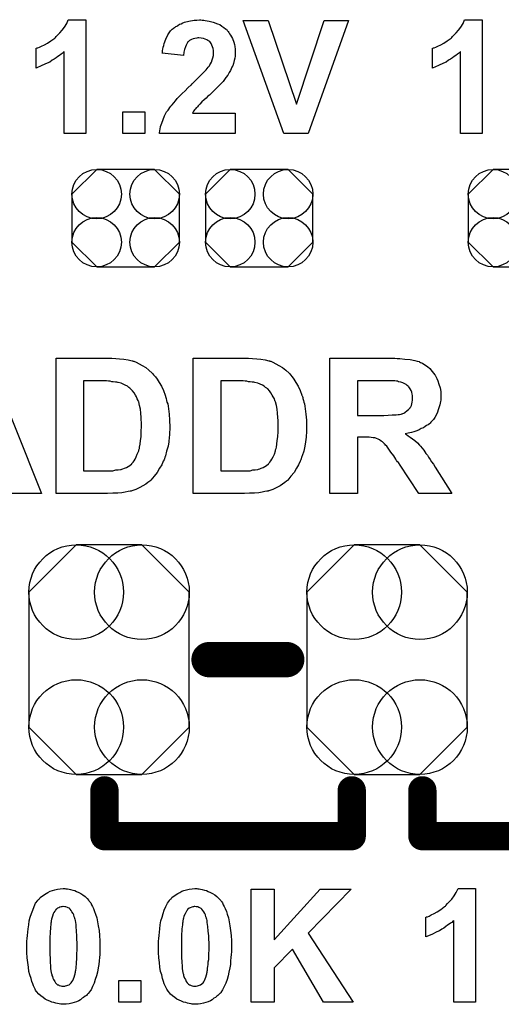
# Model space of a CAD drawing. Extents: x -1.9 to 24.2, y -3.9 to 53.4.
# Tile 10 of 21: x 8.8 to 12.2, y 16.3 to 23.4. Entities that reach past the tile are written whole.
import ezdxf

# ---------------------------------------------------------------- set-up
doc = ezdxf.new("R2010")
doc.units = 0
doc.layers.get('0').update_dxf_attribs({"linetype": 'CONTINUOUS'})
doc.layers.add('gto', color=2, linetype='CONTINUOUS')
doc.layers.add('gts', color=1, linetype='CONTINUOUS')

# ---------------------------------------------------------------- blocks, each defined once
blk = doc.blocks.new('D31')
at = {"const_width": 0.127}
blk.add_lwpolyline([(-0.0635, 0, 1), (0.0635, 0, 1)], format="xyb", close=True, dxfattribs=at)
blk = doc.blocks.new('D28')
at = {"const_width": 0.1016}
blk.add_lwpolyline([(-0.0508, 0, 1), (0.0508, 0, 1)], format="xyb", close=True, dxfattribs=at)
blk = doc.blocks.new('D76')
blk.add_lwpolyline([(-0.38608, 0.17272), (-0.38608, -0.17272), (-0.20828, -0.35052), (0.20828, -0.35052), (0.38608, -0.17272), (0.38608, 0.17272), (0.20828, 0.35052), (-0.20828, 0.35052)], close=True)
for centre in [(-0.20828, 0.17272), (0.20828, 0.17272), (-0.20828, -0.17272), (0.20828, -0.17272)]:
    blk.add_circle(centre, 0.1778)
blk = doc.blocks.new('D87')
blk.add_lwpolyline([(-0.57658, 0.48514), (-0.57658, -0.48514), (-0.23622, -0.8255), (0.23622, -0.8255), (0.57658, -0.48514), (0.57658, 0.48514), (0.23622, 0.8255), (-0.23622, 0.8255)], close=True)
for centre in [(-0.23622, 0.48514), (0.23622, 0.48514), (-0.23622, -0.48514), (0.23622, -0.48514)]:
    blk.add_circle(centre, 0.34036)

msp = doc.modelspace()

# ---------------------------------------------------------------- linework, layer by layer
at = {"layer": 'gto', "color": 2}
for points in [[(9.237998, 22.580645), (9.083058, 22.580645), (9.083058, 23.167386), (9.080518, 23.167386), (9.077978, 23.164846), (9.075438, 23.162306), (9.067818, 23.154686), (9.060198, 23.149606), (9.050038, 23.141986), (9.037338, 23.134366), (9.024638, 23.124206), (9.011938, 23.114046), (8.996698, 23.106426), (8.978918, 23.093726), (8.961138, 23.086106), (8.923038, 23.068326), (8.882398, 23.050546), (8.882398, 23.192786), (8.882398, 23.192786), (8.884938, 23.192786), (8.887478, 23.195326), (8.892558, 23.195326), (8.905258, 23.200406), (8.920498, 23.208026), (8.940818, 23.218186), (8.963678, 23.230886), (8.986538, 23.246126), (9.014478, 23.266447), (9.014478, 23.266447), (9.017018, 23.268987), (9.019558, 23.271527), (9.024638, 23.276607), (9.037338, 23.289307), (9.052578, 23.304547), (9.067818, 23.322327), (9.085598, 23.345187), (9.100838, 23.370587), (9.110998, 23.398527), (9.237998, 23.398527), (9.237998, 22.580645)], [(10.0762, 23.395987), (10.08636, 23.395987), (10.09652, 23.393447), (10.11176, 23.390907), (10.12446, 23.388367), (10.15494, 23.380747), (10.18542, 23.368047), (10.2032, 23.362967), (10.2159, 23.352807), (10.23114, 23.342647), (10.24384, 23.332487), (10.24638, 23.329947), (10.24892, 23.329947), (10.251461, 23.324867), (10.254001, 23.319787), (10.261621, 23.314707), (10.266701, 23.307087), (10.271781, 23.296927), (10.279401, 23.286767), (10.292101, 23.263907), (10.302261, 23.235966), (10.307341, 23.220726), (10.309881, 23.205486), (10.312421, 23.187706), (10.312421, 23.169926), (10.312421, 23.167386), (10.312421, 23.159766), (10.312421, 23.149606), (10.312421, 23.136906), (10.309881, 23.121666), (10.304801, 23.103886), (10.299721, 23.083566), (10.294641, 23.065786), (10.292101, 23.063246), (10.289561, 23.058166), (10.284481, 23.045466), (10.279401, 23.032766), (10.269241, 23.017526), (10.259081, 22.999746), (10.24638, 22.981966), (10.23114, 22.961646), (10.23114, 22.961646), (10.22606, 22.954026), (10.21844, 22.946406), (10.20828, 22.936246), (10.19304, 22.921006), (10.17526, 22.903226), (10.15494, 22.882906), (10.12954, 22.857506), (10.127, 22.857506), (10.127, 22.854966), (10.12192, 22.852426), (10.11684, 22.847346), (10.10414, 22.834646), (10.0889, 22.821946), (10.07366, 22.806706), (10.05842, 22.791466), (10.04572, 22.778766), (10.04064, 22.771146), (10.03556, 22.766066), (10.03556, 22.766066), (10.03302, 22.763526), (10.02794, 22.758446), (10.02286, 22.753366), (10.0127, 22.740665), (10.00508, 22.725425), (10.312421, 22.725425), (10.312421, 22.580645), (9.76886, 22.580645), (9.76886, 22.580645), (9.76886, 22.583185), (9.76886, 22.588265), (9.7714, 22.595885), (9.7714, 22.600965), (9.77394, 22.611125), (9.77648, 22.631445), (9.7841, 22.654305), (9.79426, 22.679705), (9.80442, 22.707645), (9.81966, 22.735585), (9.81966, 22.735585), (9.8222, 22.738125), (9.82474, 22.743205), (9.82982, 22.748285), (9.8349, 22.755906), (9.84252, 22.766066), (9.85014, 22.776226), (9.8603, 22.786386), (9.87046, 22.801626), (9.88316, 22.814326), (9.89586, 22.832106), (9.91364, 22.849886), (9.93142, 22.867666), (9.95174, 22.887986), (9.97206, 22.908306), (9.99492, 22.931166), (9.99746, 22.931166), (10, 22.936246), (10.00508, 22.938786), (10.0127, 22.946406), (10.02032, 22.954026), (10.03048, 22.964186), (10.0508, 22.984506), (10.07366, 23.007366), (10.09398, 23.027686), (10.10414, 23.037846), (10.11176, 23.048006), (10.11938, 23.058166), (10.12446, 23.063246), (10.127, 23.065786), (10.12954, 23.073406), (10.13462, 23.081026), (10.14224, 23.093726), (10.14732, 23.108966), (10.1524, 23.124206), (10.15748, 23.141986), (10.15748, 23.159766), (10.15748, 23.159766), (10.15748, 23.162306), (10.15748, 23.167386), (10.15748, 23.177546), (10.15494, 23.190246), (10.14986, 23.202946), (10.14478, 23.215646), (10.1397, 23.228346), (10.12954, 23.241046), (10.127, 23.241046), (10.12446, 23.243586), (10.11684, 23.248666), (10.10922, 23.253747), (10.09652, 23.258827), (10.08382, 23.263907), (10.06858, 23.266447), (10.0508, 23.268987), (10.04318, 23.268987), (10.03556, 23.266447), (10.02286, 23.263907), (10.01016, 23.261367), (9.99746, 23.256287), (9.98476, 23.248666), (9.9746, 23.238506), (9.97206, 23.238506), (9.96952, 23.233426), (9.96444, 23.225806), (9.95936, 23.215646), (9.95428, 23.202946), (9.9492, 23.185166), (9.94412, 23.164846), (9.94158, 23.141986), (9.78664, 23.157226), (9.78664, 23.157226), (9.78918, 23.162306), (9.78918, 23.167386), (9.78918, 23.177546), (9.79172, 23.187706), (9.79426, 23.200406), (9.79934, 23.213106), (9.80188, 23.228346), (9.81458, 23.258827), (9.82728, 23.289307), (9.83744, 23.304547), (9.8476, 23.317247), (9.8603, 23.329947), (9.873, 23.340107), (9.873, 23.342647), (9.87554, 23.342647), (9.88062, 23.345187), (9.8857, 23.350267), (9.89332, 23.352807), (9.90094, 23.357887), (9.9111, 23.365507), (9.9238, 23.368047), (9.9365, 23.375667), (9.9492, 23.380747), (9.97968, 23.388367), (10.01778, 23.395987), (10.03556, 23.395987), (10.05588, 23.398527), (10.06604, 23.398527), (10.0762, 23.395987)], [(10.838202, 22.580645), (10.662941, 22.580645), (10.370841, 23.393447), (10.548641, 23.393447), (10.754382, 22.791466), (10.952502, 23.393447), (11.127762, 23.393447), (10.838202, 22.580645)], [(12.087884, 22.580645), (11.932944, 22.580645), (11.932944, 23.167386), (11.930404, 23.167386), (11.930404, 23.164846), (11.925324, 23.162306), (11.917704, 23.154686), (11.910084, 23.149606), (11.899924, 23.141986), (11.887224, 23.134366), (11.874524, 23.124206), (11.861824, 23.114046), (11.846584, 23.106426), (11.828804, 23.093726), (11.811024, 23.086106), (11.775464, 23.068326), (11.732283, 23.050546), (11.732283, 23.192786), (11.732283, 23.192786), (11.734823, 23.192786), (11.737363, 23.195326), (11.742443, 23.195326), (11.755144, 23.200406), (11.770384, 23.208026), (11.790704, 23.218186), (11.813564, 23.230886), (11.836424, 23.246126), (11.864364, 23.266447), (11.864364, 23.266447), (11.866904, 23.268987), (11.869444, 23.271527), (11.874524, 23.276607), (11.887224, 23.289307), (11.902464, 23.304547), (11.917704, 23.322327), (11.935484, 23.345187), (11.950724, 23.370587), (11.960884, 23.398527), (12.087884, 23.398527), (12.087884, 22.580645)], [(9.662179, 22.580645), (9.504699, 22.580645), (9.504699, 22.735585), (9.662179, 22.735585), (9.662179, 22.580645)], [(8.920498, 19.98984), (8.707137, 19.98984), (8.623317, 20.21082), (8.229616, 20.21082), (8.150876, 19.98984), (7.942596, 19.98984), (8.318517, 20.965202), (8.529337, 20.965202), (8.920498, 19.98984)], [(9.425959, 20.965202), (9.453899, 20.962662), (9.481839, 20.960122), (9.512319, 20.957582), (9.542799, 20.952502), (9.570739, 20.944882), (9.570739, 20.944882), (9.573279, 20.944882), (9.578359, 20.942342), (9.583439, 20.942342), (9.601219, 20.934722), (9.621539, 20.924562), (9.644399, 20.911862), (9.669799, 20.896622), (9.692659, 20.878842), (9.715519, 20.855982), (9.718059, 20.855982), (9.718059, 20.853442), (9.725679, 20.843282), (9.738379, 20.830582), (9.75108, 20.812802), (9.76632, 20.789942), (9.78156, 20.762002), (9.7968, 20.731521), (9.8095, 20.698501), (9.8095, 20.695961), (9.81204, 20.693421), (9.81204, 20.688341), (9.81458, 20.680721), (9.81712, 20.673101), (9.81966, 20.660401), (9.8222, 20.647701), (9.82728, 20.635001), (9.82982, 20.619761), (9.83236, 20.599441), (9.8349, 20.581661), (9.83744, 20.561341), (9.83998, 20.518161), (9.84252, 20.467361), (9.84252, 20.467361), (9.84252, 20.462281), (9.84252, 20.457201), (9.84252, 20.447041), (9.83998, 20.436881), (9.83998, 20.424181), (9.83998, 20.411481), (9.83744, 20.396241), (9.8349, 20.363221), (9.82982, 20.330201), (9.81966, 20.294641), (9.81204, 20.261621), (9.81204, 20.259081), (9.8095, 20.256541), (9.80696, 20.251461), (9.80442, 20.2413), (9.80188, 20.23368), (9.79426, 20.22352), (9.7841, 20.19812), (9.76886, 20.17272), (9.75108, 20.14224), (9.730759, 20.1143), (9.705359, 20.08636), (9.702819, 20.08382), (9.697739, 20.07874), (9.685039, 20.07112), (9.669799, 20.05842), (9.649479, 20.04572), (9.626619, 20.03302), (9.598679, 20.02032), (9.568199, 20.01016), (9.568199, 20.01016), (9.565659, 20.00762), (9.560579, 20.00762), (9.558039, 20.00762), (9.542799, 20.00508), (9.522479, 20), (9.497079, 19.99492), (9.469139, 19.99238), (9.433579, 19.99238), (9.395479, 19.98984), (9.024638, 19.98984), (9.024638, 20.965202), (9.415799, 20.965202), (9.425959, 20.965202)], [(10.408941, 20.965202), (10.436881, 20.962662), (10.467361, 20.960122), (10.497841, 20.957582), (10.528321, 20.952502), (10.553721, 20.944882), (10.556261, 20.944882), (10.558801, 20.944882), (10.561341, 20.942342), (10.568961, 20.942342), (10.584201, 20.934722), (10.604521, 20.924562), (10.627381, 20.911862), (10.652781, 20.896622), (10.675641, 20.878842), (10.701041, 20.855982), (10.701041, 20.855982), (10.703581, 20.853442), (10.711201, 20.843282), (10.721361, 20.830582), (10.734061, 20.812802), (10.749301, 20.789942), (10.764542, 20.762002), (10.779782, 20.731521), (10.792482, 20.698501), (10.792482, 20.695961), (10.795022, 20.693421), (10.797562, 20.688341), (10.800102, 20.680721), (10.800102, 20.673101), (10.802642, 20.660401), (10.805182, 20.647701), (10.810262, 20.635001), (10.812802, 20.619761), (10.815342, 20.599441), (10.817882, 20.581661), (10.820422, 20.561341), (10.825502, 20.518161), (10.825502, 20.467361), (10.825502, 20.467361), (10.825502, 20.462281), (10.825502, 20.457201), (10.825502, 20.447041), (10.825502, 20.436881), (10.825502, 20.424181), (10.822962, 20.411481), (10.822962, 20.396241), (10.817882, 20.363221), (10.812802, 20.330201), (10.805182, 20.294641), (10.795022, 20.261621), (10.795022, 20.259081), (10.792482, 20.256541), (10.789942, 20.251461), (10.787402, 20.2413), (10.784862, 20.23368), (10.779782, 20.22352), (10.767082, 20.19812), (10.754382, 20.17272), (10.736601, 20.14224), (10.713741, 20.1143), (10.690881, 20.08636), (10.688341, 20.08382), (10.680721, 20.07874), (10.670561, 20.07112), (10.652781, 20.05842), (10.635001, 20.04572), (10.612141, 20.03302), (10.584201, 20.02032), (10.553721, 20.01016), (10.551181, 20.01016), (10.548641, 20.00762), (10.546101, 20.00762), (10.541021, 20.00762), (10.525781, 20.00508), (10.505461, 20), (10.482601, 19.99492), (10.452121, 19.99238), (10.416561, 19.99238), (10.378461, 19.98984), (10.01016, 19.98984), (10.01016, 20.965202), (10.398781, 20.965202), (10.408941, 20.965202)], [(11.445263, 20.965202), (11.460503, 20.965202), (11.478283, 20.962662), (11.496063, 20.962662), (11.531623, 20.957582), (11.569723, 20.955042), (11.605283, 20.947422), (11.620523, 20.942342), (11.635763, 20.939802), (11.635763, 20.939802), (11.638303, 20.937262), (11.645923, 20.932182), (11.658623, 20.927102), (11.676403, 20.916942), (11.694183, 20.904242), (11.711963, 20.889002), (11.729743, 20.868682), (11.747523, 20.843282), (11.747523, 20.843282), (11.750064, 20.840742), (11.752604, 20.838202), (11.755144, 20.833122), (11.762764, 20.817882), (11.770384, 20.800102), (11.778004, 20.777242), (11.785624, 20.751842), (11.790704, 20.723901), (11.790704, 20.690881), (11.790704, 20.690881), (11.790704, 20.688341), (11.790704, 20.680721), (11.790704, 20.673101), (11.790704, 20.662941), (11.788164, 20.652781), (11.783084, 20.627381), (11.775464, 20.599441), (11.765304, 20.568961), (11.747523, 20.538481), (11.737363, 20.523241), (11.727203, 20.510541), (11.724663, 20.508001), (11.724663, 20.508001), (11.719583, 20.502921), (11.714503, 20.497841), (11.709423, 20.492761), (11.699263, 20.485141), (11.689103, 20.480061), (11.678943, 20.472441), (11.666243, 20.462281), (11.651003, 20.457201), (11.635763, 20.449581), (11.617983, 20.441961), (11.597663, 20.434341), (11.579883, 20.429261), (11.557023, 20.424181), (11.534163, 20.419101), (11.534163, 20.419101), (11.536703, 20.419101), (11.544323, 20.414021), (11.557023, 20.406401), (11.569723, 20.396241), (11.587503, 20.383541), (11.605283, 20.370841), (11.623063, 20.355601), (11.638303, 20.337821), (11.638303, 20.337821), (11.645923, 20.330201), (11.656083, 20.317501), (11.668783, 20.302261), (11.684023, 20.279401), (11.694183, 20.266701), (11.701803, 20.251461), (11.714503, 20.23622), (11.724663, 20.21844), (11.737363, 20.20066), (11.750064, 20.18034), (11.869444, 19.98984), (11.633223, 19.98984), (11.493523, 20.20066), (11.490983, 20.2032), (11.490983, 20.20574), (11.485903, 20.21336), (11.480823, 20.21844), (11.473203, 20.2286), (11.468123, 20.23876), (11.452883, 20.261621), (11.432563, 20.287021), (11.417323, 20.309881), (11.402083, 20.330201), (11.394463, 20.337821), (11.389383, 20.345441), (11.386843, 20.345441), (11.384303, 20.350521), (11.379223, 20.355601), (11.371603, 20.363221), (11.361443, 20.368301), (11.351283, 20.375921), (11.341123, 20.381001), (11.328423, 20.386081), (11.328423, 20.386081), (11.323343, 20.388621), (11.315723, 20.391161), (11.305563, 20.391161), (11.290323, 20.393701), (11.275083, 20.396241), (11.254763, 20.396241), (11.191262, 20.396241), (11.191262, 19.98984), (10.993142, 19.98984), (10.993142, 20.965202), (11.432563, 20.965202), (11.445263, 20.965202)], [(9.352299, 20.800102), (9.222758, 20.800102), (9.222758, 20.15494), (9.395479, 20.15494), (9.415799, 20.15494), (9.433579, 20.15494), (9.453899, 20.16002), (9.471679, 20.16002), (9.486919, 20.16256), (9.491999, 20.16256), (9.497079, 20.1651), (9.504699, 20.16764), (9.517399, 20.17272), (9.530099, 20.1778), (9.542799, 20.18542), (9.555499, 20.19304), (9.568199, 20.2032), (9.568199, 20.20574), (9.573279, 20.21082), (9.578359, 20.2159), (9.585979, 20.22606), (9.593599, 20.23876), (9.601219, 20.254001), (9.608839, 20.274321), (9.618999, 20.297181), (9.618999, 20.299721), (9.618999, 20.299721), (9.618999, 20.304801), (9.621539, 20.309881), (9.624079, 20.314961), (9.624079, 20.325121), (9.629159, 20.345441), (9.631699, 20.370841), (9.636779, 20.398781), (9.636779, 20.436881), (9.639319, 20.474981), (9.639319, 20.477521), (9.639319, 20.482601), (9.639319, 20.487681), (9.639319, 20.495301), (9.639319, 20.505461), (9.636779, 20.515621), (9.636779, 20.538481), (9.634239, 20.568961), (9.631699, 20.596901), (9.624079, 20.624841), (9.618999, 20.650241), (9.618999, 20.650241), (9.616459, 20.652781), (9.613919, 20.660401), (9.608839, 20.670561), (9.603759, 20.685801), (9.596139, 20.698501), (9.585979, 20.713741), (9.573279, 20.728981), (9.560579, 20.744221), (9.560579, 20.744221), (9.555499, 20.749301), (9.547879, 20.754382), (9.537719, 20.762002), (9.522479, 20.769622), (9.507239, 20.777242), (9.491999, 20.784862), (9.471679, 20.789942), (9.469139, 20.789942), (9.461519, 20.792482), (9.451359, 20.792482), (9.436119, 20.795022), (9.425959, 20.795022), (9.413259, 20.797562), (9.400559, 20.797562), (9.387859, 20.800102), (9.370079, 20.800102), (9.352299, 20.800102)], [(10.335281, 20.800102), (10.20828, 20.800102), (10.20828, 20.15494), (10.381001, 20.15494), (10.398781, 20.15494), (10.419101, 20.15494), (10.439421, 20.16002), (10.457201, 20.16002), (10.472441, 20.16256), (10.474981, 20.16256), (10.480061, 20.1651), (10.490221, 20.16764), (10.500381, 20.17272), (10.513081, 20.1778), (10.525781, 20.18542), (10.538481, 20.19304), (10.551181, 20.2032), (10.553721, 20.20574), (10.556261, 20.21082), (10.561341, 20.2159), (10.568961, 20.22606), (10.576581, 20.23876), (10.586741, 20.254001), (10.594361, 20.274321), (10.601981, 20.297181), (10.601981, 20.299721), (10.601981, 20.299721), (10.601981, 20.304801), (10.604521, 20.309881), (10.607061, 20.314961), (10.609601, 20.325121), (10.612141, 20.345441), (10.614681, 20.370841), (10.619761, 20.398781), (10.622301, 20.436881), (10.622301, 20.474981), (10.622301, 20.477521), (10.622301, 20.482601), (10.622301, 20.487681), (10.622301, 20.495301), (10.622301, 20.505461), (10.622301, 20.515621), (10.619761, 20.538481), (10.617221, 20.568961), (10.614681, 20.596901), (10.609601, 20.624841), (10.601981, 20.650241), (10.601981, 20.650241), (10.599441, 20.652781), (10.596901, 20.660401), (10.594361, 20.670561), (10.586741, 20.685801), (10.579121, 20.698501), (10.568961, 20.713741), (10.558801, 20.728981), (10.546101, 20.744221), (10.543561, 20.744221), (10.541021, 20.749301), (10.530861, 20.754382), (10.520701, 20.762002), (10.508001, 20.769622), (10.492761, 20.777242), (10.474981, 20.784862), (10.454661, 20.789942), (10.454661, 20.789942), (10.447041, 20.792482), (10.434341, 20.792482), (10.419101, 20.795022), (10.408941, 20.795022), (10.396241, 20.797562), (10.383541, 20.797562), (10.370841, 20.800102), (10.353061, 20.800102), (10.335281, 20.800102)], [(11.417323, 20.800102), (11.191262, 20.800102), (11.191262, 20.551181), (11.381763, 20.551181), (11.412243, 20.553721), (11.440183, 20.556261), (11.470663, 20.556261), (11.483363, 20.558801), (11.493523, 20.558801), (11.506223, 20.561341), (11.511303, 20.563881), (11.513843, 20.563881), (11.518923, 20.566421), (11.524003, 20.568961), (11.531623, 20.574041), (11.549403, 20.586741), (11.559563, 20.594361), (11.567183, 20.604521), (11.569723, 20.607061), (11.569723, 20.609601), (11.574803, 20.614681), (11.579883, 20.624841), (11.582423, 20.635001), (11.584963, 20.647701), (11.587503, 20.662941), (11.587503, 20.678181), (11.587503, 20.680721), (11.587503, 20.685801), (11.587503, 20.695961), (11.584963, 20.706121), (11.582423, 20.718821), (11.577343, 20.731521), (11.569723, 20.744221), (11.562103, 20.756922), (11.559563, 20.756922), (11.557023, 20.762002), (11.549403, 20.767082), (11.541783, 20.774702), (11.531623, 20.779782), (11.518923, 20.787402), (11.503683, 20.792482), (11.485903, 20.795022), (11.485903, 20.795022), (11.480823, 20.797562), (11.473203, 20.797562), (11.460503, 20.800102), (11.430023, 20.800102), (11.417323, 20.800102)], [(9.095758, 17.147574), (9.105918, 17.147574), (9.118618, 17.145034), (9.128778, 17.142494), (9.144018, 17.137414), (9.159258, 17.134874), (9.171958, 17.127254), (9.187198, 17.122174), (9.202438, 17.114554), (9.217678, 17.104394), (9.232918, 17.091694), (9.248158, 17.078994), (9.260859, 17.063754), (9.260859, 17.063754), (9.263399, 17.058674), (9.268479, 17.053594), (9.273559, 17.045974), (9.278639, 17.033274), (9.286259, 17.020574), (9.293879, 17.005334), (9.301499, 16.985014), (9.309119, 16.964694), (9.316739, 16.939294), (9.321819, 16.911354), (9.326899, 16.880874), (9.334519, 16.847854), (9.337059, 16.812294), (9.339599, 16.774194), (9.339599, 16.733553), (9.339599, 16.731013), (9.339599, 16.731013), (9.339599, 16.725933), (9.339599, 16.720853), (9.339599, 16.710693), (9.339599, 16.695453), (9.339599, 16.675133), (9.337059, 16.654813), (9.334519, 16.629413), (9.331979, 16.604013), (9.326899, 16.578613), (9.321819, 16.548133), (9.314199, 16.522733), (9.306579, 16.494793), (9.298959, 16.469393), (9.286259, 16.443993), (9.276099, 16.421133), (9.260859, 16.400813), (9.260859, 16.398273), (9.258319, 16.395733), (9.253239, 16.393193), (9.248158, 16.388113), (9.243078, 16.380493), (9.232918, 16.375413), (9.222758, 16.365253), (9.212598, 16.360173), (9.199898, 16.350013), (9.187198, 16.342393), (9.171958, 16.334773), (9.154178, 16.329693), (9.138938, 16.324613), (9.118618, 16.319533), (9.098298, 16.316993), (9.075438, 16.316993), (9.072898, 16.316993), (9.065278, 16.316993), (9.057658, 16.316993), (9.047498, 16.319533), (9.034798, 16.322073), (9.022098, 16.324613), (9.009398, 16.329693), (8.994158, 16.332233), (8.978918, 16.339853), (8.961138, 16.347473), (8.945898, 16.355093), (8.930658, 16.365253), (8.915418, 16.377953), (8.900178, 16.390653), (8.884938, 16.408433), (8.884938, 16.408433), (8.882398, 16.410973), (8.877318, 16.418593), (8.874778, 16.426213), (8.869698, 16.436373), (8.862078, 16.449073), (8.856998, 16.464313), (8.849378, 16.482093), (8.844298, 16.502413), (8.836678, 16.527813), (8.829058, 16.553213), (8.826518, 16.583693), (8.821438, 16.616713), (8.816358, 16.652273), (8.813818, 16.690373), (8.813818, 16.733553), (8.813818, 16.733553), (8.813818, 16.736093), (8.813818, 16.738633), (8.813818, 16.743713), (8.813818, 16.756414), (8.813818, 16.771654), (8.816358, 16.789434), (8.818898, 16.812294), (8.821438, 16.835154), (8.823978, 16.860554), (8.829058, 16.888494), (8.831598, 16.916434), (8.839218, 16.944374), (8.846838, 16.969774), (8.856998, 16.995174), (8.867158, 17.020574), (8.877318, 17.043434), (8.892558, 17.063754), (8.892558, 17.066294), (8.895098, 17.068834), (8.900178, 17.073914), (8.905258, 17.076454), (8.910338, 17.084074), (8.920498, 17.091694), (8.930658, 17.099314), (8.940818, 17.106934), (8.953518, 17.114554), (8.966218, 17.122174), (8.981458, 17.129794), (8.999238, 17.134874), (9.014478, 17.139954), (9.034798, 17.145034), (9.055118, 17.147574), (9.075438, 17.150114), (9.088138, 17.150114), (9.095758, 17.147574)], [(10.04318, 17.147574), (10.05334, 17.147574), (10.0635, 17.145034), (10.0762, 17.142494), (10.09144, 17.137414), (10.10668, 17.134874), (10.11938, 17.127254), (10.13462, 17.122174), (10.14986, 17.114554), (10.1651, 17.104394), (10.18034, 17.091694), (10.19558, 17.078994), (10.20828, 17.063754), (10.20828, 17.063754), (10.21082, 17.058674), (10.2159, 17.053594), (10.22098, 17.045974), (10.22606, 17.033274), (10.23368, 17.020574), (10.2413, 17.005334), (10.24892, 16.985014), (10.254001, 16.964694), (10.264161, 16.939294), (10.269241, 16.911354), (10.274321, 16.880874), (10.279401, 16.847854), (10.284481, 16.812294), (10.287021, 16.774194), (10.287021, 16.733553), (10.287021, 16.731013), (10.287021, 16.731013), (10.287021, 16.725933), (10.287021, 16.720853), (10.287021, 16.710693), (10.287021, 16.695453), (10.284481, 16.675133), (10.281941, 16.654813), (10.279401, 16.629413), (10.279401, 16.604013), (10.274321, 16.578613), (10.266701, 16.548133), (10.261621, 16.522733), (10.254001, 16.494793), (10.24638, 16.469393), (10.23368, 16.443993), (10.22098, 16.421133), (10.20828, 16.400813), (10.20574, 16.398273), (10.2032, 16.395733), (10.20066, 16.393193), (10.19558, 16.388113), (10.18796, 16.380493), (10.18034, 16.375413), (10.17018, 16.365253), (10.16002, 16.360173), (10.14732, 16.350013), (10.13462, 16.342393), (10.11938, 16.334773), (10.1016, 16.329693), (10.08382, 16.324613), (10.0635, 16.319533), (10.04572, 16.316993), (10.02286, 16.316993), (10.01778, 16.316993), (10.0127, 16.316993), (10.00254, 16.316993), (9.99492, 16.319533), (9.98222, 16.322073), (9.96952, 16.324613), (9.95682, 16.329693), (9.94158, 16.332233), (9.92634, 16.339853), (9.90856, 16.347473), (9.89332, 16.355093), (9.87808, 16.365253), (9.86284, 16.377953), (9.8476, 16.390653), (9.83236, 16.408433), (9.83236, 16.408433), (9.82982, 16.410973), (9.82474, 16.418593), (9.8222, 16.426213), (9.81712, 16.436373), (9.8095, 16.449073), (9.80188, 16.464313), (9.7968, 16.482093), (9.78918, 16.502413), (9.7841, 16.527813), (9.77648, 16.553213), (9.7714, 16.583693), (9.76886, 16.616713), (9.76378, 16.652273), (9.76124, 16.690373), (9.76124, 16.733553), (9.76124, 16.733553), (9.76124, 16.736093), (9.76124, 16.738633), (9.76124, 16.743713), (9.76124, 16.756414), (9.76124, 16.771654), (9.76378, 16.789434), (9.76632, 16.812294), (9.76886, 16.835154), (9.7714, 16.860554), (9.77394, 16.888494), (9.77902, 16.916434), (9.78664, 16.944374), (9.79426, 16.969774), (9.80188, 16.995174), (9.81458, 17.020574), (9.82474, 17.043434), (9.83998, 17.063754), (9.83998, 17.066294), (9.84252, 17.068834), (9.8476, 17.073914), (9.85268, 17.076454), (9.85776, 17.084074), (9.86538, 17.091694), (9.87808, 17.099314), (9.88824, 17.106934), (9.90094, 17.114554), (9.91364, 17.122174), (9.92888, 17.129794), (9.94412, 17.134874), (9.9619, 17.139954), (9.98222, 17.145034), (10.00254, 17.147574), (10.02286, 17.150114), (10.03556, 17.150114), (10.04318, 17.147574)], [(10.838202, 16.827534), (11.160782, 16.332233), (10.947422, 16.332233), (10.723901, 16.713233), (10.591821, 16.578613), (10.591821, 16.332233), (10.426721, 16.332233), (10.426721, 17.145034), (10.591821, 17.145034), (10.591821, 16.781814), (10.924562, 17.145034), (11.145542, 17.145034), (10.838202, 16.827534)], [(12.039624, 16.332233), (11.884684, 16.332233), (11.884684, 16.918974), (11.884684, 16.918974), (11.882144, 16.916434), (11.877064, 16.913894), (11.869444, 16.906274), (11.861824, 16.901194), (11.851664, 16.893574), (11.838964, 16.885954), (11.826264, 16.875794), (11.813564, 16.865634), (11.798324, 16.858014), (11.780544, 16.845314), (11.762764, 16.837694), (11.727203, 16.819914), (11.684023, 16.802134), (11.684023, 16.944374), (11.684023, 16.944374), (11.686563, 16.944374), (11.689103, 16.946914), (11.694183, 16.946914), (11.706883, 16.951994), (11.722123, 16.959614), (11.742443, 16.969774), (11.765304, 16.982474), (11.790704, 16.997714), (11.816104, 17.018034), (11.816104, 17.018034), (11.818644, 17.020574), (11.823724, 17.023114), (11.826264, 17.028194), (11.838964, 17.040894), (11.854204, 17.056134), (11.869444, 17.073914), (11.887224, 17.096774), (11.902464, 17.122174), (11.915164, 17.150114), (12.039624, 17.150114), (12.039624, 16.332233)], [(9.075438, 17.020574), (9.072898, 17.020574), (9.065278, 17.018034), (9.060198, 17.018034), (9.052578, 17.015494), (9.044958, 17.010414), (9.034798, 17.007874), (9.027178, 17.000254), (9.024638, 17.000254), (9.022098, 16.997714), (9.019558, 16.992634), (9.014478, 16.987554), (9.009398, 16.977394), (9.004318, 16.967234), (8.999238, 16.951994), (8.994158, 16.936754), (8.994158, 16.934214), (8.991618, 16.934214), (8.991618, 16.929134), (8.991618, 16.924054), (8.989078, 16.918974), (8.989078, 16.908814), (8.986538, 16.901194), (8.986538, 16.888494), (8.983998, 16.873254), (8.983998, 16.860554), (8.981458, 16.842774), (8.981458, 16.824994), (8.978918, 16.804674), (8.978918, 16.781814), (8.978918, 16.758954), (8.978918, 16.733553), (8.978918, 16.731013), (8.978918, 16.725933), (8.978918, 16.718313), (8.978918, 16.708153), (8.978918, 16.697993), (8.978918, 16.685293), (8.978918, 16.670053), (8.981458, 16.654813), (8.981458, 16.621793), (8.983998, 16.588773), (8.983998, 16.573533), (8.986538, 16.558293), (8.989078, 16.545593), (8.991618, 16.532893), (8.994158, 16.532893), (8.994158, 16.525273), (8.999238, 16.517653), (9.001778, 16.504953), (9.006858, 16.494793), (9.014478, 16.482093), (9.019558, 16.471933), (9.027178, 16.464313), (9.029718, 16.461773), (9.029718, 16.461773), (9.034798, 16.456693), (9.042418, 16.456693), (9.047498, 16.451613), (9.057658, 16.449073), (9.065278, 16.446533), (9.075438, 16.446533), (9.080518, 16.446533), (9.088138, 16.446533), (9.093218, 16.449073), (9.100838, 16.451613), (9.108458, 16.454153), (9.118618, 16.456693), (9.126238, 16.464313), (9.126238, 16.464313), (9.128778, 16.466853), (9.133858, 16.471933), (9.138938, 16.479553), (9.144018, 16.487173), (9.149098, 16.499873), (9.154178, 16.512573), (9.159258, 16.527813), (9.159258, 16.530353), (9.161798, 16.530353), (9.161798, 16.535433), (9.161798, 16.540513), (9.164338, 16.548133), (9.164338, 16.555753), (9.166878, 16.563373), (9.169418, 16.576073), (9.169418, 16.588773), (9.171958, 16.604013), (9.171958, 16.621793), (9.174498, 16.639573), (9.174498, 16.659893), (9.174498, 16.682753), (9.177038, 16.705613), (9.177038, 16.733553), (9.177038, 16.733553), (9.177038, 16.738633), (9.177038, 16.746253), (9.177038, 16.756414), (9.177038, 16.766574), (9.174498, 16.779274), (9.174498, 16.794514), (9.174498, 16.809754), (9.171958, 16.842774), (9.169418, 16.875794), (9.169418, 16.891034), (9.166878, 16.906274), (9.164338, 16.918974), (9.161798, 16.929134), (9.161798, 16.931674), (9.159258, 16.931674), (9.159258, 16.936754), (9.154178, 16.946914), (9.151638, 16.959614), (9.146558, 16.969774), (9.138938, 16.982474), (9.133858, 16.992634), (9.126238, 17.000254), (9.123698, 17.002794), (9.123698, 17.005334), (9.118618, 17.007874), (9.110998, 17.010414), (9.105918, 17.012954), (9.095758, 17.018034), (9.088138, 17.018034), (9.075438, 17.020574)], [(10.02286, 17.020574), (10.01778, 17.020574), (10.0127, 17.018034), (10.00762, 17.018034), (10, 17.015494), (9.98984, 17.010414), (9.98222, 17.007874), (9.97206, 17.000254), (9.97206, 17.000254), (9.96952, 16.997714), (9.96698, 16.992634), (9.9619, 16.987554), (9.95682, 16.977394), (9.95174, 16.967234), (9.94412, 16.951994), (9.94158, 16.936754), (9.94158, 16.934214), (9.93904, 16.934214), (9.93904, 16.929134), (9.93904, 16.924054), (9.9365, 16.918974), (9.9365, 16.908814), (9.93396, 16.901194), (9.93396, 16.888494), (9.93142, 16.873254), (9.92888, 16.860554), (9.92888, 16.842774), (9.92634, 16.824994), (9.92634, 16.804674), (9.92634, 16.781814), (9.92634, 16.758954), (9.92634, 16.733553), (9.92634, 16.731013), (9.92634, 16.725933), (9.92634, 16.718313), (9.92634, 16.708153), (9.92634, 16.697993), (9.92634, 16.685293), (9.92634, 16.670053), (9.92634, 16.654813), (9.92888, 16.621793), (9.93142, 16.588773), (9.93142, 16.573533), (9.93396, 16.558293), (9.9365, 16.545593), (9.93904, 16.532893), (9.94158, 16.532893), (9.94158, 16.525273), (9.94412, 16.517653), (9.9492, 16.504953), (9.95428, 16.494793), (9.95936, 16.482093), (9.96698, 16.471933), (9.9746, 16.464313), (9.9746, 16.461773), (9.97714, 16.461773), (9.98222, 16.456693), (9.9873, 16.456693), (9.99492, 16.451613), (10.00254, 16.449073), (10.0127, 16.446533), (10.02286, 16.446533), (10.02794, 16.446533), (10.03302, 16.446533), (10.04064, 16.449073), (10.04826, 16.451613), (10.05588, 16.454153), (10.0635, 16.456693), (10.07366, 16.464313), (10.07366, 16.464313), (10.0762, 16.466853), (10.08128, 16.471933), (10.08636, 16.479553), (10.09144, 16.487173), (10.09652, 16.499873), (10.1016, 16.512573), (10.10668, 16.527813), (10.10668, 16.530353), (10.10922, 16.530353), (10.10922, 16.535433), (10.10922, 16.540513), (10.11176, 16.548133), (10.11176, 16.555753), (10.1143, 16.563373), (10.1143, 16.576073), (10.11684, 16.588773), (10.11938, 16.604013), (10.11938, 16.621793), (10.12192, 16.639573), (10.12192, 16.659893), (10.12192, 16.682753), (10.12446, 16.705613), (10.12446, 16.733553), (10.12446, 16.733553), (10.12446, 16.738633), (10.12446, 16.746253), (10.12446, 16.756414), (10.12446, 16.766574), (10.12192, 16.779274), (10.12192, 16.794514), (10.12192, 16.809754), (10.11938, 16.842774), (10.11684, 16.875794), (10.1143, 16.891034), (10.11176, 16.906274), (10.11176, 16.918974), (10.10922, 16.929134), (10.10922, 16.931674), (10.10668, 16.931674), (10.10668, 16.936754), (10.1016, 16.946914), (10.09906, 16.959614), (10.09398, 16.969774), (10.08636, 16.982474), (10.07874, 16.992634), (10.07366, 17.000254), (10.07112, 17.002794), (10.06858, 17.005334), (10.0635, 17.007874), (10.05842, 17.010414), (10.0508, 17.012954), (10.04318, 17.018034), (10.03302, 17.018034), (10.02286, 17.020574)], [(9.634239, 16.332233), (9.476759, 16.332233), (9.476759, 16.487173), (9.634239, 16.487173), (9.634239, 16.332233)]]:
    msp.add_lwpolyline(points, dxfattribs=at)
for points, const_width in [([(10.12446, 18.796038), (10.683261, 18.796038)], 0.254), ([(9.372619, 17.526035), (9.372619, 17.856236)], 0.2032), ([(11.150622, 17.526035), (11.150622, 17.856236)], 0.2032), ([(11.658623, 17.526035), (11.658623, 17.856236)], 0.2032), ([(9.372619, 17.526035), (11.150622, 17.526035)], 0.2032), ([(11.658623, 17.526035), (13.436627, 17.526035)], 0.2032)]:
    msp.add_lwpolyline(points, dxfattribs=dict(at, const_width=const_width))

# ---------------------------------------------------------------- block references
at = {"layer": 'gto'}
for name, p in [('D31', (10.12446, 18.796038)), ('D31', (10.683261, 18.796038)), ('D28', (9.372619, 17.856236)), ('D28', (11.150622, 17.856236)), ('D28', (11.658623, 17.856236)), ('D28', (9.372619, 17.526035)), ('D28', (9.372619, 17.526035)), ('D28', (11.150622, 17.526035)), ('D28', (11.150622, 17.526035)), ('D28', (11.658623, 17.526035)), ('D28', (11.658623, 17.526035))]:
    msp.add_blockref(name, p, dxfattribs=at)
at = {"layer": 'gts'}
for name, p in [('D76', (9.525019, 21.971044)), ('D76', (10.485141, 21.971044)), ('D76', (12.374905, 21.971044)), ('D87', (9.405639, 18.796038)), ('D87', (11.404623, 18.796038))]:
    msp.add_blockref(name, p, dxfattribs=at)

doc.saveas('drawing.dxf')
